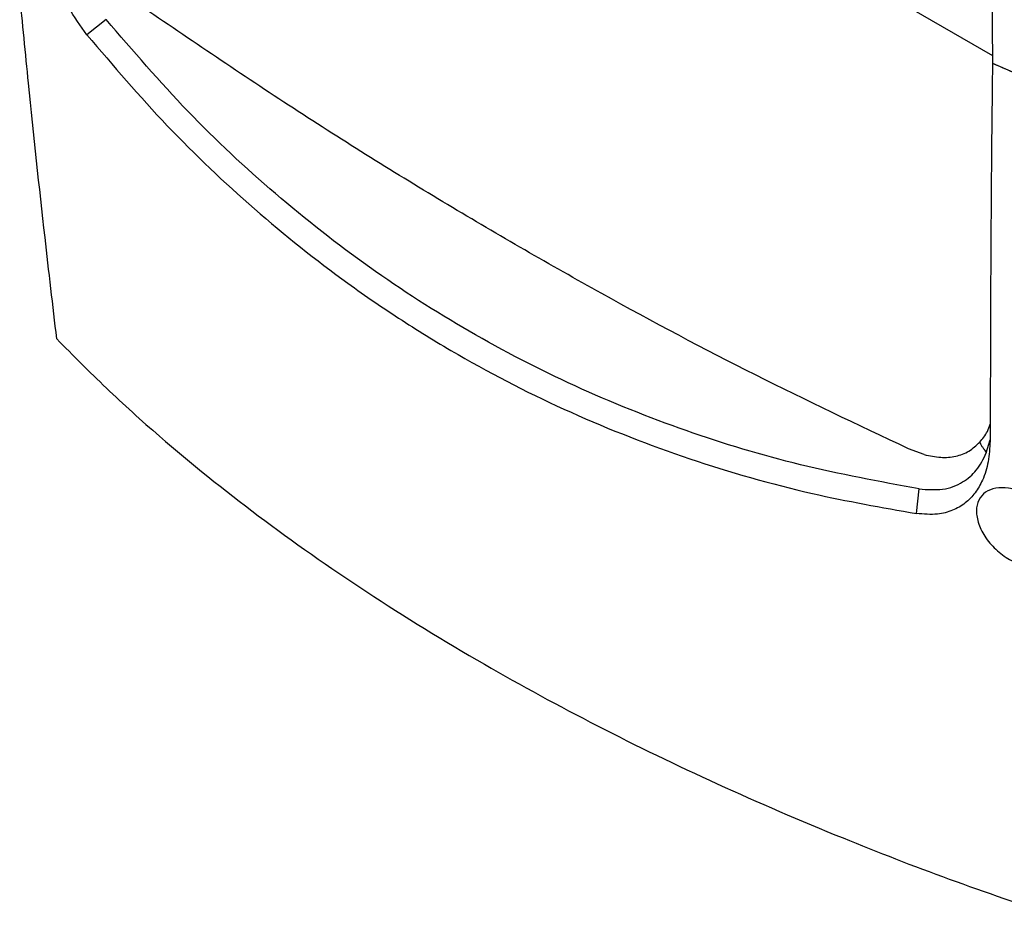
# Model space of a CAD drawing. Header units: millimetres. Extents: x 15440 to 16420, y 10217 to 11288.
# Tile 44 of 58: x 16178 to 16281, y 10953 to 11046. Entities that reach past the tile are written whole.
import ezdxf

# ---------------------------------------------------------------- set-up
doc = ezdxf.new("R2010")
doc.units = ezdxf.units.MM

msp = doc.modelspace()

# ---------------------------------------------------------------- linework, layer by layer
at = {"color": 7, "linetype": 'Continuous', "lineweight": 25}
for p, q in [((16178.16, 11100.83), (16279.33, 11042.43)), ((16186.97, 11046.17), (16184.96, 11044.59)), ((16279.33, 11041.62), (16281.48, 11040.69)), ((16278.68, 11001), (16279.08, 11002.36)), ((16272.21, 11000.83), (16270.58, 11001.43)), ((16271.42, 10994.68), (16271.69, 10997.25))]:
    msp.add_line(p, q, dxfattribs=at)
for points, knots in [([(16279.98, 11129.93), (16279.6, 11114.79), (16279.35, 11099.87), (16279.2, 11077.79), (16279.18, 11070.48), (16279.2, 11055.97), (16279.25, 11048.77), (16279.33, 11041.62)], [0, 0, 0, 0, 0.5, 0.5, 0.75, 0.75, 1, 1, 1, 1]), ([(16184.96, 11044.59), (16184.3, 11045.51), (16182.98, 11047.34), (16181.35, 11050.9), (16180.27, 11054.27), (16179.58, 11057.3), (16179.37, 11059), (16179.27, 11059.86)], [0, 0, 0, 0, 0.2162, 0.432184, 0.652689, 0.826219, 1, 1, 1, 1]), ([(16181.82, 11012.88), (16181.4, 11016.4), (16180.37, 11025.19), (16179.08, 11037.23), (16178.25, 11045.8), (16177.95, 11048.94)], [0, 0, 0, 0, 0.297032, 0.742778, 1, 1, 1, 1]), ([(16270.58, 11001.43), (16265.27, 11003.94), (16254.64, 11008.96), (16238.61, 11017.5), (16222.54, 11026.77), (16206.47, 11036.77), (16195.77, 11044.06), (16190.42, 11047.7)], [0, 0, 0, 0, 0.199995, 0.4, 0.600005, 0.800006, 1, 1, 1, 1]), ([(16271.69, 10997.25), (16267.54, 10998.02), (16259.29, 10999.54), (16247.31, 11003.17), (16235.75, 11007.8), (16224.73, 11013.5), (16214.29, 11020.2), (16204.51, 11027.89), (16195.3, 11036.48), (16189.75, 11042.93), (16186.97, 11046.17)], [0, 0, 0, 0, 0.125806, 0.250362, 0.375952, 0.501063, 0.625117, 0.749646, 0.874161, 1, 1, 1, 1]), ([(16184.96, 11044.59), (16187.7, 11041.37), (16193.19, 11034.94), (16202.31, 11026.31), (16210.59, 11019.69), (16217.76, 11014.78), (16225.42, 11010.09), (16235.32, 11005.03), (16247.69, 11000.22), (16259.75, 10996.74), (16267.78, 10995.32), (16271.42, 10994.68)], [0, 0, 0, 0, 0.12185, 0.243855, 0.365683, 0.433093, 0.500504, 0.631042, 0.761802, 0.892359, 1, 1, 1, 1]), ([(16279.33, 11041.62), (16279.31, 11040.3), (16279.22, 11033.71), (16279.14, 11021.93), (16279.1, 11010.16), (16279.09, 11003.64), (16279.08, 11002.24)], [0, 0, 0, 0, 0.09904, 0.495212, 0.891386, 1, 1, 1, 1]), ([(16181.82, 11012.88), (16183.51, 11011.17), (16186.9, 11007.74), (16193.77, 11001.55), (16202.65, 10994.39), (16213.96, 10986.45), (16225.82, 10979.15), (16238.06, 10972.49), (16250.54, 10966.44), (16262.84, 10961.15), (16274.75, 10956.52), (16282.42, 10953.9), (16286.25, 10952.59)], [0, 0, 0, 0, 0.070582, 0.141163, 0.261079, 0.381148, 0.501064, 0.60889, 0.716826, 0.824652, 0.912326, 1, 1, 1, 1]), ([(16278, 11002.13), (16278.29, 11002.47), (16278.73, 11003.01), (16279, 11003.74), (16279.09, 11004)], [0, 0, 0, 0, 0.64967, 1, 1, 1, 1]), ([(16279.08, 11002.24), (16279.04, 11001.51), (16278.95, 11000.05), (16278.39, 10998.25), (16277.56, 10996.81), (16276.52, 10995.73), (16275.2, 10994.97), (16273.51, 10994.51), (16272.16, 10994.62), (16271.42, 10994.68)], [0, 0, 0, 0, 0.165172, 0.330143, 0.457901, 0.585525, 0.714378, 0.843122, 1, 1, 1, 1]), ([(16278, 11002.13), (16278.05, 11002.02), (16278.13, 11001.82), (16278.31, 11001.56), (16278.52, 11001.3), (16278.62, 11001.11), (16278.68, 11001)], [0, 0, 0, 0, 0.274, 0.491489, 0.71093, 1, 1, 1, 1]), ([(16271.69, 10997.25), (16272.53, 10997.19), (16274.22, 10997.06), (16276.23, 10997.85), (16277.77, 10999.16), (16278.37, 11000.37), (16278.68, 11001)], [0, 0, 0, 0, 0.255258, 0.514226, 0.746858, 1, 1, 1, 1]), ([(16286.54, 10992.57), (16286.63, 10992.06), (16286.8, 10991.11), (16286.33, 10990), (16285.49, 10989.28), (16284.28, 10988.97), (16282.84, 10989.1), (16281.28, 10989.71), (16279.79, 10990.75), (16278.58, 10992.1), (16277.82, 10993.58), (16277.57, 10994.98), (16277.83, 10996.14), (16278.55, 10996.97), (16279.64, 10997.4), (16281.01, 10997.39), (16282.54, 10996.93), (16284.07, 10996.02), (16285.4, 10994.76), (16286.21, 10993.54), (16286.46, 10992.81), (16286.54, 10992.57)], [0, 0, 0, 0, 0.059037, 0.109881, 0.160145, 0.211463, 0.264824, 0.320344, 0.377205, 0.433987, 0.489353, 0.542675, 0.594223, 0.644922, 0.695944, 0.748346, 0.802751, 0.859055, 0.916254, 0.972699, 1, 1, 1, 1])]:
    msp.add_open_spline(points, degree=3, knots=knots, dxfattribs=at)
for points in [[(16279.33, 11041.62), (16280.05, 11041.31), (16280.76, 11041), (16281.48, 11040.69)], [(16272.21, 11000.83), (16272.79, 11000.7), (16273.96, 11000.46), (16275.52, 11000.61), (16276.92, 11001.12), (16277.64, 11001.79), (16278, 11002.13)]]:
    msp.add_open_spline(points, degree=3, dxfattribs=at)

doc.saveas('drawing.dxf')
